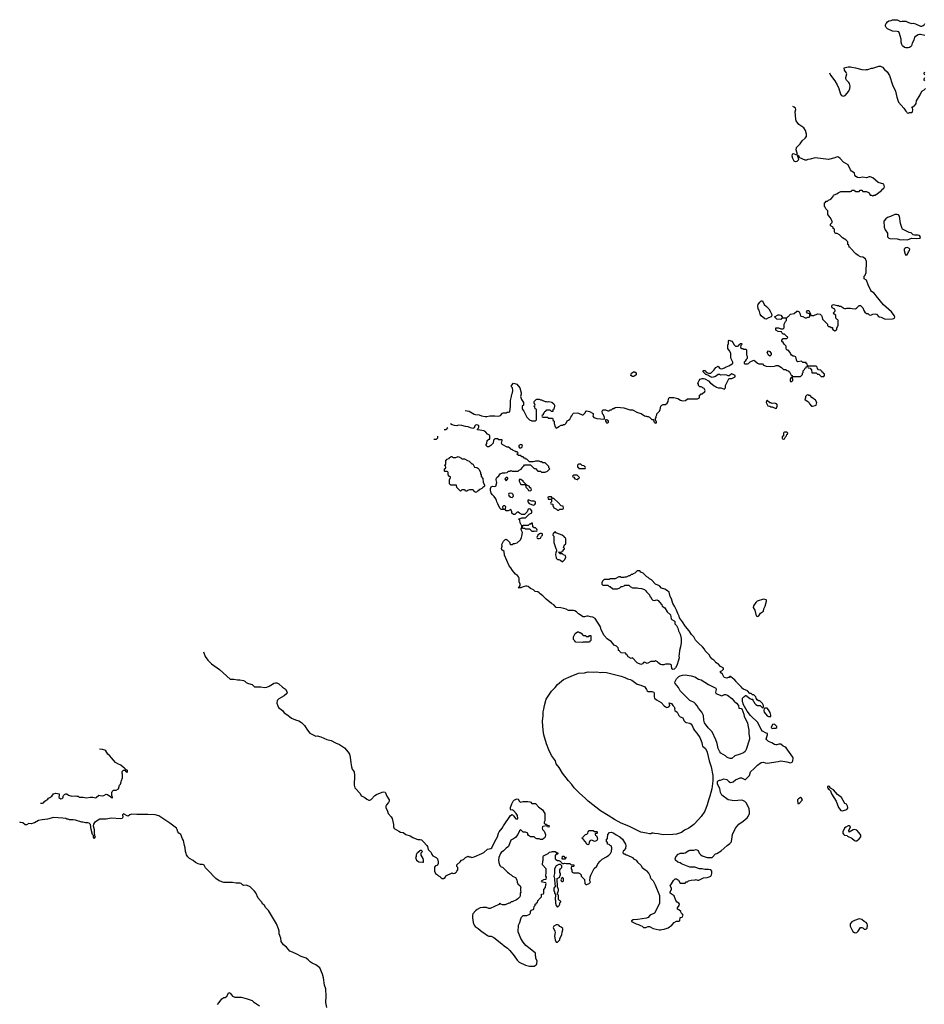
# Model space of a CAD drawing. Header units: inches. Extents: x 1889655 to 2052254, y 217972 to 431650.
# Tile 46 of 49: x 1959779 to 1974531, y 407538 to 423595. Entities that reach past the tile are written whole.
import ezdxf

# ---------------------------------------------------------------- set-up
doc = ezdxf.new("R2010")
doc.units = ezdxf.units.IN
doc.header["$MEASUREMENT"] = 0
for name, color, linetype in [('B9451', 7, 'Continuous'), ('B9460', 7, 'Continuous'), ('B9461', 7, 'Continuous'), ('B9470', 7, 'Continuous'), ('B9471', 7, 'Continuous'), ('B9472', 7, 'Continuous')]:
    doc.layers.add(name, color=color, linetype=linetype)

msp = doc.modelspace()

# ---------------------------------------------------------------- linework, layer by layer
at = {"layer": 'B9451', "color": 6, "elevation": 200}
msp.add_lwpolyline([(1960000, 410492), (1959970, 410483), (1959930, 410484), (1959890, 410464), (1959870, 410464), (1959830, 410498), (1959790, 410502), (1959779, 410506)], dxfattribs=at)
at = {"layer": 'B9460', "color": 6, "elevation": 200}
for points in [[(1964787, 407487), (1964769, 407570), (1964779, 407670), (1964769, 407790), (1964752, 407850), (1964733, 407970), (1964716, 408030), (1964672, 408132), (1964610, 408184), (1964550, 408209), (1964518, 408230), (1964485, 408265), (1964450, 408289), (1964370, 408317), (1964312, 408352), (1964226, 408386), (1964186, 408406), (1964129, 408470), (1964079, 408510), (1964043, 408563), (1964035, 408615), (1964010, 408686), (1964009, 408730), (1964001, 408770), (1963969, 408849), (1963835, 409070), (1963795, 409110), (1963769, 409149), (1963742, 409170), (1963724, 409210), (1963670, 409269), (1963630, 409355), (1963610, 409382), (1963535, 409455), (1963480, 409480), (1963430, 409478), (1963410, 409488), (1963389, 409509), (1963375, 409515), (1963310, 409514), (1963250, 409524), (1963110, 409525), (1963030, 409549), (1962975, 409590), (1962950, 409615), (1962877, 409697), (1962810, 409762), (1962785, 409805), (1962775, 409815), (1962759, 409819), (1962730, 409817), (1962688, 409830), (1962648, 409850), (1962610, 409882), (1962550, 409918), (1962522, 409942), (1962498, 409978), (1962492, 410000)], [(1966257, 410000), (1966244, 409976), (1966242, 409950), (1966232, 409930), (1966252, 409890), (1966270, 409872), (1966290, 409862), (1966350, 409854), (1966362, 409858), (1966366, 409890), (1966356, 409916), (1966326, 409970), (1966326, 410000)], [(1966495, 410000), (1966502, 409982), (1966518, 409958), (1966570, 409931), (1966591, 409911), (1966604, 409864), (1966604, 409836), (1966590, 409806), (1966554, 409790), (1966544, 409776), (1966542, 409710), (1966562, 409670), (1966591, 409651), (1966610, 409632), (1966630, 409622), (1966650, 409602), (1966670, 409592), (1966690, 409592), (1966715, 409605), (1966730, 409632), (1966830, 409682), (1966850, 409674), (1966882, 409678), (1966886, 409690), (1966902, 409698), (1966906, 409710), (1966926, 409730), (1966926, 409770), (1966908, 409788), (1966908, 409812), (1966960, 409860), (1966986, 409890), (1967018, 409902), (1967050, 409932), (1967090, 409952), (1967104, 409944), (1967130, 409942), (1967150, 409932), (1967190, 409941), (1967315, 410000)], [(1967622, 410000), (1967594, 409930), (1967588, 409890), (1967591, 409851), (1967610, 409802), (1967630, 409782), (1967650, 409772), (1967732, 409692), (1967757, 409677), (1967770, 409662), (1967794, 409650), (1967814, 409630), (1967864, 409604), (1967885, 409570), (1967891, 409530), (1967902, 409502), (1967942, 409470), (1967952, 409450), (1967945, 409430), (1967945, 409390), (1967951, 409369), (1967942, 409350), (1967942, 409310), (1967934, 409290), (1967904, 409256), (1967880, 409240), (1967812, 409208), (1967793, 409207), (1967770, 409188), (1967753, 409187), (1967697, 409163), (1967650, 409158), (1967626, 409170), (1967610, 409186), (1967592, 409168), (1967450, 409102), (1967430, 409102), (1967390, 409115), (1967330, 409115), (1967290, 409109), (1967237, 409083), (1967210, 409062), (1967170, 409015), (1967161, 408990), (1967161, 408950), (1967176, 408870), (1967191, 408830), (1967207, 408807), (1967257, 408777), (1967321, 408721), (1967350, 408706), (1967410, 408661), (1967431, 408651), (1967470, 408647), (1967510, 408627), (1967644, 408524), (1967681, 408490), (1967732, 408452), (1967770, 408415), (1967841, 408330), (1967890, 408256), (1967925, 408225), (1968030, 408175), (1968090, 408158), (1968170, 408162), (1968186, 408170), (1968210, 408194), (1968215, 408205), (1968216, 408244), (1968198, 408290), (1968198, 408310), (1968189, 408330), (1968188, 408370), (1968104, 408444), (1968035, 408495), (1967990, 408550), (1967950, 408610), (1967910, 408718), (1967912, 408828), (1967937, 408870), (1967949, 408930), (1967963, 408957), (1967990, 408985), (1968050, 408988), (1968099, 409010), (1968109, 409030), (1968107, 409053), (1968128, 409072), (1968166, 409090), (1968168, 409132), (1968186, 409150), (1968186, 409170), (1968202, 409178), (1968207, 409193), (1968222, 409198), (1968226, 409230), (1968242, 409238), (1968246, 409250), (1968286, 409290), (1968287, 409333), (1968322, 409338), (1968326, 409350), (1968326, 409410), (1968356, 409444), (1968358, 409490), (1968366, 409510), (1968358, 409518), (1968306, 409530), (1968288, 409550), (1968328, 409572), (1968362, 409578), (1968368, 409610), (1968358, 409630), (1968358, 409650), (1968366, 409670), (1968366, 409750), (1968306, 409810), (1968308, 409870), (1968315, 409890), (1968318, 409950), (1968322, 409958), (1968386, 409990), (1968398, 410000)], [(1968553, 410000), (1968554, 409990), (1968550, 409986), (1968530, 409986), (1968513, 409967), (1968512, 409910), (1968520, 409900), (1968550, 409882), (1968570, 409882), (1968593, 409873), (1968613, 409853), (1968618, 409838), (1968630, 409834), (1968650, 409834), (1968670, 409842), (1968690, 409834), (1968750, 409834), (1968773, 409813), (1968814, 409810), (1968814, 409790), (1968810, 409786), (1968778, 409782), (1968773, 409767), (1968772, 409750), (1968782, 409730), (1968782, 409710), (1968790, 409694), (1968810, 409682), (1968890, 409682), (1968913, 409673), (1968934, 409650), (1968934, 409630), (1968992, 409572), (1968994, 409510), (1969010, 409494), (1969030, 409494), (1969066, 409510), (1969086, 409530), (1969078, 409550), (1969082, 409610), (1969094, 409646), (1969149, 409751), (1969190, 409792), (1969208, 409830), (1969246, 409874), (1969277, 409903), (1969350, 409943), (1969389, 409970), (1969409, 409991), (1969413, 410000)], [(1969624, 410000), (1969630, 409994), (1969650, 409994), (1969670, 409974), (1969692, 409972), (1969770, 409932), (1969790, 409912), (1969830, 409891), (1969855, 409855), (1969910, 409805), (1969931, 409770), (1969951, 409751), (1969990, 409726), (1970000, 409715)], [(1970000, 408945), (1969860, 408920), (1969785, 408915), (1969758, 408902), (1969754, 408890), (1969834, 408850), (1969870, 408842), (1969905, 408825), (1969931, 408811), (1969950, 408792), (1969990, 408791), (1970000, 408795)], [(1963005, 407535), (1963034, 407566), (1963078, 407630), (1963109, 407651), (1963129, 407651), (1963158, 407670), (1963190, 407732), (1963210, 407722), (1963231, 407691), (1963250, 407672), (1963290, 407652), (1963390, 407655), (1963473, 407633), (1963570, 407598), (1963590, 407578), (1963690, 407515)]]:
    msp.add_lwpolyline(points, dxfattribs=at)
for points in [[(1968670, 409934), (1968690, 409934), (1968694, 409930), (1968678, 409922), (1968670, 409906), (1968627, 409907), (1968630, 409954), (1968650, 409952)], [(1968598, 409818), (1968570, 409818), (1968530, 409798), (1968498, 409750), (1968502, 409670), (1968492, 409630), (1968493, 409613), (1968502, 409590), (1968505, 409490), (1968514, 409470), (1968492, 409430), (1968492, 409390), (1968502, 409370), (1968502, 409350), (1968514, 409330), (1968512, 409250), (1968518, 409230), (1968518, 409190), (1968526, 409150), (1968550, 409122), (1968578, 409150), (1968587, 409173), (1968588, 409192), (1968606, 409210), (1968602, 409222), (1968587, 409227), (1968568, 409248), (1968566, 409310), (1968556, 409336), (1968546, 409350), (1968556, 409364), (1968567, 409393), (1968568, 409410), (1968547, 409453), (1968546, 409590), (1968586, 409610), (1968588, 409632), (1968598, 409642), (1968598, 409670), (1968588, 409690), (1968588, 409730), (1968598, 409750), (1968618, 409770), (1968618, 409798)], [(1968630, 409606), (1968618, 409602), (1968602, 409570), (1968610, 409554), (1968622, 409542), (1968630, 409542), (1968646, 409550), (1968646, 409590)], [(1968550, 408835), (1968530, 408835), (1968490, 408815), (1968481, 408790), (1968507, 408730), (1968511, 408711), (1968502, 408650), (1968510, 408592), (1968530, 408552), (1968550, 408554), (1968588, 408592), (1968590, 408614), (1968618, 408670), (1968623, 408717), (1968638, 408750), (1968634, 408774), (1968610, 408798), (1968590, 408808), (1968569, 408829)]]:
    msp.add_lwpolyline(points, close=True, dxfattribs=at)
at = {"layer": 'B9461', "color": 6, "elevation": 200}
for points in [[(1969770, 417778), (1969746, 417790), (1969748, 417812), (1969758, 417830), (1969790, 417854), (1969810, 417854), (1969830, 417834), (1969830, 417806), (1969810, 417788), (1969790, 417778)], [(1969350, 417069), (1969333, 417067), (1969331, 417050), (1969341, 417030), (1969350, 417021), (1969370, 417021), (1969379, 417030), (1969382, 417050), (1969370, 417062)], [(1967950, 416669), (1967921, 416650), (1967918, 416630), (1967930, 416612), (1967950, 416611), (1967970, 416625), (1967975, 416630), (1967977, 416650), (1967963, 416663)], [(1966850, 416454), (1966890, 416454), (1966932, 416472), (1966972, 416452), (1966990, 416434), (1967030, 416434), (1967084, 416404), (1967110, 416394), (1967150, 416354), (1967171, 416351), (1967198, 416298), (1967234, 416290), (1967250, 416282), (1967270, 416262), (1967291, 416210), (1967292, 416190), (1967302, 416170), (1967304, 416144), (1967330, 416114), (1967336, 416050), (1967358, 416010), (1967358, 415990), (1967350, 415978), (1967332, 415968), (1967314, 415950), (1967284, 415936), (1967250, 415906), (1967238, 415902), (1967230, 415888), (1967207, 415887), (1967202, 415902), (1967187, 415907), (1967182, 415922), (1967170, 415926), (1967113, 415927), (1967084, 415916), (1967070, 415906), (1967050, 415906), (1967042, 415922), (1967030, 415926), (1966990, 415926), (1966970, 415906), (1966907, 415967), (1966902, 416002), (1966890, 416006), (1966810, 416006), (1966790, 416026), (1966789, 416091), (1966806, 416130), (1966802, 416142), (1966790, 416146), (1966766, 416170), (1966766, 416210), (1966762, 416222), (1966750, 416226), (1966710, 416226), (1966706, 416230), (1966706, 416270), (1966722, 416278), (1966726, 416290), (1966722, 416322), (1966706, 416330), (1966722, 416338), (1966726, 416350), (1966726, 416410), (1966742, 416418), (1966746, 416430), (1966782, 416438), (1966787, 416453), (1966802, 416458), (1966810, 416474), (1966830, 416474), (1966838, 416458)], [(1968930, 416346), (1968890, 416346), (1968874, 416330), (1968878, 416298), (1968893, 416293), (1968898, 416278), (1968910, 416274), (1968990, 416274), (1969002, 416278), (1969006, 416290), (1969002, 416302), (1968987, 416307), (1968982, 416322), (1968950, 416326)], [(1967730, 416128), (1967710, 416128), (1967692, 416110), (1967710, 416074), (1967742, 416110), (1967742, 416122)], [(1967950, 416095), (1967925, 416095), (1967925, 416070), (1967950, 416014), (1968014, 416014), (1968034, 415994), (1968034, 415970), (1968073, 415933), (1968078, 415918), (1968110, 415914), (1968126, 415930), (1968118, 415950), (1968102, 415962), (1968086, 415990), (1968046, 416006), (1968046, 416010), (1968006, 416050), (1967995, 416055), (1967988, 416070)], [(1968870, 416166), (1968810, 416166), (1968794, 416150), (1968798, 416138), (1968813, 416133), (1968834, 416110), (1968870, 416094), (1968882, 416098), (1968887, 416113), (1968902, 416118), (1968906, 416130)], [(1967790, 415876), (1967754, 415870), (1967751, 415850), (1967763, 415823), (1967786, 415806), (1967810, 415805), (1967833, 415827), (1967829, 415850), (1967810, 415869)], [(1968070, 415766), (1968065, 415755), (1968066, 415730), (1968086, 415706), (1968150, 415679), (1968170, 415683), (1968182, 415690), (1968193, 415707), (1968188, 415730), (1968170, 415742), (1968130, 415742)], [(1968410, 415815), (1968394, 415810), (1968398, 415778), (1968410, 415774), (1968454, 415774), (1968454, 415730), (1968438, 415722), (1968434, 415710), (1968438, 415698), (1968473, 415693), (1968472, 415670), (1968490, 415634), (1968534, 415610), (1968550, 415594), (1968570, 415594), (1968590, 415614), (1968630, 415614), (1968642, 415618), (1968646, 415630), (1968642, 415662), (1968610, 415666), (1968560, 415720), (1968490, 415786), (1968466, 415786), (1968454, 415814)], [(1967690, 415666), (1967670, 415666), (1967654, 415650), (1967658, 415618), (1967690, 415614), (1967702, 415618), (1967706, 415650)], [(1968130, 415386), (1968110, 415366), (1968090, 415366), (1968070, 415346), (1967990, 415346), (1967978, 415342), (1967974, 415310), (1967984, 415304), (1968010, 415302), (1968030, 415294), (1968090, 415294), (1968130, 415254), (1968170, 415254), (1968190, 415262), (1968210, 415254), (1968218, 415270), (1968210, 415286), (1968190, 415306), (1968168, 415308), (1968147, 415327), (1968142, 415382)], [(1968510, 415246), (1968493, 415227), (1968478, 415222), (1968474, 415190), (1968492, 415172), (1968491, 415070), (1968522, 414970), (1968534, 414950), (1968534, 414930), (1968522, 414910), (1968518, 414870), (1968525, 414825), (1968530, 414814), (1968550, 414794), (1968570, 414794), (1968584, 414784), (1968600, 414780), (1968630, 414754), (1968660, 414780), (1968670, 414794), (1968686, 414830), (1968678, 414850), (1968675, 414855), (1968646, 414870), (1968630, 414886), (1968590, 414886), (1968582, 414902), (1968566, 414910), (1968570, 414914), (1968610, 414914), (1968622, 414918), (1968626, 414930), (1968642, 414938), (1968650, 414954), (1968662, 414958), (1968666, 414970), (1968648, 414990), (1968666, 415030), (1968686, 415050), (1968686, 415130), (1968682, 415142), (1968666, 415150), (1968662, 415162), (1968650, 415166), (1968626, 415190), (1968540, 415220), (1968527, 415227)], [(1968290, 415218), (1968270, 415218), (1968254, 415210), (1968230, 415186), (1968214, 415150), (1968218, 415138), (1968230, 415134), (1968250, 415134), (1968270, 415142), (1968290, 415174), (1968306, 415190), (1968306, 415210)], [(1968970, 413554), (1969010, 413554), (1969018, 413538), (1969030, 413534), (1969050, 413534), (1969062, 413538), (1969070, 413554), (1969090, 413554), (1969094, 413550), (1969093, 413473), (1969090, 413466), (1969078, 413462), (1969070, 413446), (1968970, 413446), (1968950, 413438), (1968850, 413442), (1968838, 413450), (1968830, 413466), (1968808, 413488), (1968808, 413530), (1968836, 413584), (1968873, 413613), (1968890, 413614), (1968904, 413604), (1968920, 413600), (1968933, 413593)], [(1969150, 410354), (1969190, 410354), (1969194, 410350), (1969194, 410330), (1969190, 410326), (1969170, 410326), (1969162, 410318), (1969162, 410310), (1969170, 410294), (1969185, 410285), (1969197, 410257), (1969202, 410230), (1969192, 410210), (1969170, 410199), (1969150, 410195), (1969110, 410214), (1969090, 410209), (1969078, 410202), (1969065, 410175), (1969062, 410150), (1969050, 410138), (1969030, 410148), (1969008, 410190), (1968966, 410230), (1968962, 410242), (1968946, 410250), (1968962, 410258), (1968966, 410270), (1969006, 410310), (1969030, 410314), (1969046, 410330), (1969047, 410353), (1969068, 410372), (1969130, 410372)]]:
    msp.add_lwpolyline(points, close=True, dxfattribs=at)
for points in [[(1967042, 417223), (1967043, 417223), (1967110, 417211), (1967190, 417161), (1967210, 417154), (1967270, 417151), (1967310, 417135), (1967370, 417123), (1967397, 417123), (1967446, 417134), (1967530, 417137), (1967590, 417131), (1967620, 417141), (1967650, 417178), (1967670, 417185), (1967710, 417185), (1967730, 417192), (1967750, 417192), (1967770, 417202), (1967781, 417290), (1967785, 417385), (1967801, 417450), (1967805, 417490), (1967815, 417510), (1967822, 417550), (1967818, 417590), (1967798, 417610), (1967798, 417630), (1967830, 417665), (1967870, 417659), (1967885, 417650), (1967935, 417590), (1967956, 417510), (1967956, 417490), (1967946, 417450), (1967963, 417403), (1967994, 417350), (1967994, 417310), (1967974, 417290), (1967974, 417250), (1967982, 417230), (1968002, 417210), (1968050, 417114), (1968094, 417070), (1968130, 417054), (1968190, 417054), (1968206, 417070), (1968206, 417230), (1968202, 417242), (1968186, 417250), (1968182, 417282), (1968166, 417290), (1968182, 417298), (1968186, 417310), (1968168, 417348), (1968168, 417370), (1968200, 417400), (1968210, 417405), (1968250, 417405), (1968270, 417398), (1968290, 417398), (1968310, 417385), (1968350, 417371), (1968370, 417371), (1968390, 417365), (1968410, 417371), (1968455, 417355), (1968491, 417331), (1968501, 417310), (1968503, 417290), (1968490, 417246), (1968474, 417230), (1968473, 417207), (1968450, 417206), (1968430, 417226), (1968370, 417226), (1968358, 417222), (1968353, 417207), (1968338, 417202), (1968333, 417187), (1968314, 417170), (1968314, 417150), (1968298, 417142), (1968294, 417130), (1968298, 417118), (1968310, 417114), (1968390, 417114), (1968398, 417098), (1968410, 417094), (1968470, 417094), (1968478, 417058), (1968494, 417050), (1968494, 417010), (1968510, 416954), (1968530, 416934), (1968550, 416942), (1968570, 416962), (1968610, 416982), (1968630, 416982), (1968648, 416992), (1968670, 416994), (1968690, 417014), (1968709, 417051), (1968730, 417062), (1968750, 417082), (1968765, 417115), (1968784, 417136), (1968798, 417170), (1968810, 417178), (1968870, 417183), (1968890, 417179), (1968950, 417151), (1968970, 417151), (1968999, 417181), (1969010, 417212), (1969030, 417218), (1969070, 417205), (1969131, 417171), (1969132, 417150), (1969125, 417130), (1969142, 417110), (1969190, 417091), (1969310, 417082), (1969316, 417084), (1969318, 417090), (1969315, 417110), (1969302, 417150), (1969284, 417170), (1969278, 417210), (1969287, 417233), (1969330, 417232), (1969370, 417214), (1969390, 417214), (1969410, 417234), (1969430, 417234), (1969450, 417254), (1969470, 417254), (1969488, 417272), (1969522, 417278), (1969630, 417265), (1969730, 417232), (1969774, 417230), (1969854, 417190), (1969911, 417171), (1969970, 417132), (1969991, 417131), (1970000, 417127)], [(1970000, 413103), (1969970, 413118), (1969954, 413110), (1969934, 413090), (1969910, 413082), (1969850, 413108), (1969770, 413186), (1969750, 413178), (1969703, 413203), (1969682, 413242), (1969666, 413250), (1969662, 413262), (1969586, 413270), (1969566, 413290), (1969562, 413302), (1969546, 413310), (1969546, 413330), (1969538, 413350), (1969510, 413378), (1969476, 413396), (1969428, 413450), (1969360, 413500), (1969309, 413550), (1969263, 413643), (1969253, 413693), (1969166, 413830), (1969126, 413850), (1969090, 413855), (1969050, 413868), (1969030, 413868), (1968990, 413855), (1968970, 413858), (1968890, 413908), (1968859, 413939), (1968830, 413954), (1968810, 413959), (1968730, 413959), (1968690, 413982), (1968650, 413995), (1968605, 414005), (1968530, 414009), (1968489, 414050), (1968450, 414076), (1968365, 414145), (1968310, 414202), (1968268, 414230), (1968248, 414250), (1968230, 414262), (1968186, 414270), (1968158, 414298), (1968110, 414319), (1968070, 414349), (1968050, 414355), (1968030, 414355), (1967990, 414348), (1967950, 414328), (1967906, 414330), (1967922, 414338), (1967938, 414370), (1967938, 414390), (1967922, 414430), (1967922, 414490), (1967915, 414510), (1967895, 414530), (1967864, 414550), (1967815, 414610), (1967790, 414658), (1967762, 414690), (1967684, 414864), (1967682, 414922), (1967642, 414950), (1967638, 414970), (1967648, 415010), (1967643, 415037), (1967669, 415090), (1967690, 415112), (1967710, 415122), (1967730, 415112), (1967774, 415070), (1967774, 415050), (1967790, 415034), (1967810, 415034), (1967830, 415054), (1967854, 415054), (1967890, 415065), (1967945, 415115), (1967964, 415150), (1967965, 415175), (1967978, 415230), (1967963, 415263), (1967958, 415290), (1967968, 415310), (1967967, 415347), (1967956, 415356), (1967938, 415390), (1967936, 415436), (1967930, 415446), (1967910, 415448), (1967908, 415452), (1967930, 415454), (1967970, 415472), (1968030, 415474), (1968087, 415533), (1968130, 415554), (1968133, 415567), (1968130, 415586), (1968110, 415614), (1968090, 415619), (1968072, 415610), (1968053, 415567), (1968012, 415528), (1967968, 415528), (1967930, 415546), (1967910, 415566), (1967890, 415566), (1967852, 415528), (1967830, 415528), (1967806, 415550), (1967806, 415570), (1967790, 415606), (1967747, 415587), (1967710, 415586), (1967702, 415602), (1967690, 415606), (1967630, 415609), (1967609, 415630), (1967579, 415699), (1967558, 415730), (1967556, 415756), (1967543, 415783), (1967519, 415819), (1967487, 415847), (1967470, 415875), (1967457, 415923), (1967457, 415950), (1967470, 415976), (1967490, 415986), (1967530, 415982), (1967548, 415992), (1967548, 416008), (1967562, 416050), (1967549, 416090), (1967549, 416110), (1967559, 416130), (1967590, 416158), (1967615, 416190), (1967650, 416207), (1967690, 416206), (1967727, 416213), (1967750, 416234), (1967770, 416234), (1967790, 416242), (1967810, 416232), (1967910, 416234), (1967926, 416250), (1967955, 416265), (1967975, 416285), (1967986, 416310), (1968002, 416318), (1968010, 416334), (1968110, 416334), (1968170, 416274), (1968190, 416274), (1968230, 416234), (1968270, 416234), (1968290, 416214), (1968350, 416214), (1968386, 416230), (1968426, 416270), (1968408, 416288), (1968406, 416310), (1968350, 416366), (1968310, 416366), (1968290, 416386), (1968270, 416386), (1968250, 416398), (1968190, 416398), (1968172, 416388), (1968150, 416386), (1968090, 416386), (1968050, 416426), (1968030, 416426), (1968022, 416442), (1968007, 416447), (1967990, 416466), (1967970, 416466), (1967950, 416486), (1967910, 416486), (1967902, 416502), (1967886, 416510), (1967902, 416518), (1967906, 416530), (1967890, 416546), (1967870, 416546), (1967856, 416556), (1967827, 416567), (1967810, 416586), (1967787, 416587), (1967782, 416602), (1967770, 416606), (1967750, 416626), (1967730, 416626), (1967649, 416669), (1967638, 416690), (1967648, 416730), (1967646, 416746), (1967590, 416746), (1967570, 416758), (1967530, 416758), (1967514, 416750), (1967504, 416736), (1967502, 416690), (1967497, 416683), (1967462, 416650), (1967430, 416628), (1967407, 416627), (1967386, 416650), (1967387, 416667), (1967395, 416685), (1967405, 416735), (1967428, 416752), (1967446, 416754), (1967447, 416807), (1967442, 416822), (1967410, 416838), (1967382, 416870), (1967350, 416889), (1967318, 416898), (1967250, 416904), (1967238, 416910), (1967254, 416926), (1967266, 416950), (1967266, 416970), (1967250, 416984), (1967230, 416987), (1967210, 416981), (1967199, 416970), (1967190, 416938), (1967170, 416929), (1967130, 416939), (1967090, 416955), (1967050, 416959), (1966990, 416979), (1966930, 416982), (1966906, 416974), (1966870, 416976), (1966829, 416989), (1966806, 417003)], [(1966745, 416945), (1966754, 416930), (1966730, 416908), (1966701, 416905)], [(1966593, 416803), (1966592, 416770), (1966570, 416749), (1966533, 416748)], [(1970000, 414516), (1969946, 414570), (1969907, 414587), (1969890, 414606), (1969850, 414606), (1969813, 414567), (1969784, 414556), (1969770, 414546), (1969750, 414546), (1969730, 414526), (1969710, 414526), (1969670, 414506), (1969650, 414506), (1969630, 414498), (1969590, 414498), (1969570, 414508), (1969550, 414508), (1969490, 414478), (1969402, 414478), (1969390, 414466), (1969310, 414466), (1969284, 414436), (1969274, 414410), (1969274, 414390), (1969290, 414374), (1969370, 414374), (1969390, 414354), (1969410, 414354), (1969450, 414314), (1969527, 414313), (1969566, 414330), (1969588, 414352), (1969607, 414353), (1969636, 414364), (1969650, 414374), (1969710, 414374), (1969734, 414350), (1969770, 414332), (1969850, 414332), (1969870, 414322), (1969917, 414317), (1969970, 414302), (1969990, 414282), (1970000, 414267)], [(1962778, 413284), (1962805, 413210), (1962845, 413150), (1962908, 413088), (1963039, 412999), (1963210, 412841), (1963230, 412838), (1963270, 412841), (1963330, 412831), (1963370, 412831), (1963430, 412816), (1963450, 412806), (1963470, 412786), (1963494, 412774), (1963550, 412761), (1963571, 412751), (1963610, 412718), (1963630, 412715), (1963710, 412715), (1963770, 412705), (1963810, 412708), (1963850, 412724), (1963899, 412761), (1963926, 412774), (1963950, 412780), (1963970, 412779), (1964004, 412764), (1964066, 412710), (1964116, 412676), (1964140, 412630), (1964135, 412605), (1964094, 412566), (1964003, 412517), (1963979, 412490), (1963974, 412450), (1963988, 412408), (1964001, 412381), (1964065, 412330), (1964091, 412291), (1964150, 412255), (1964210, 412207), (1964275, 412175), (1964330, 412163), (1964376, 412136), (1964426, 412086), (1964470, 412010), (1964510, 411961), (1964610, 411911), (1964630, 411914), (1964690, 411902), (1964790, 411858), (1964859, 411839), (1964930, 411801), (1964996, 411776), (1965078, 411718), (1965138, 411650), (1965155, 411615), (1965168, 411570), (1965178, 411478), (1965191, 411411), (1965202, 411370), (1965231, 411330), (1965239, 411270), (1965231, 411110), (1965245, 411070), (1965259, 411050), (1965324, 410984), (1965350, 410943), (1965366, 410930), (1965410, 410908), (1965442, 410882), (1965470, 410869), (1965490, 410869), (1965510, 410877), (1965570, 410942), (1965599, 410961), (1965690, 411000), (1965710, 411005), (1965737, 410997), (1965746, 410986), (1965768, 410930), (1965802, 410870), (1965803, 410850), (1965795, 410830), (1965760, 410790), (1965750, 410770), (1965752, 410750), (1965778, 410690), (1965790, 410648), (1965837, 410597), (1965852, 410570), (1965873, 410470), (1965876, 410430), (1965886, 410406), (1965960, 410360), (1965990, 410346), (1966030, 410338), (1966074, 410310), (1966145, 410285), (1966190, 410258), (1966254, 410230), (1966270, 410225), (1966310, 410226), (1966330, 410221), (1966366, 410190), (1966421, 410130), (1966431, 410110), (1966442, 410062), (1966490, 410012), (1966495, 410000)], [(1970000, 410327), (1969910, 410345), (1969710, 410442), (1969590, 410492), (1969481, 410550), (1969377, 410617), (1969250, 410692), (1969175, 410755), (1969123, 410790), (1969050, 410852), (1969002, 410902), (1968910, 410982), (1968823, 411070), (1968785, 411125), (1968730, 411181), (1968630, 411309), (1968579, 411399), (1968530, 411457), (1968515, 411510), (1968450, 411593), (1968406, 411690), (1968370, 411784), (1968325, 411930), (1968313, 412010), (1968304, 412150), (1968309, 412211), (1968317, 412237), (1968315, 412310), (1968327, 412350), (1968336, 412410), (1968367, 412513), (1968450, 412645), (1968513, 412707), (1968550, 412753), (1968646, 412834), (1968770, 412890), (1968890, 412936), (1968990, 412944), (1969050, 412959), (1969130, 412957), (1969190, 412962), (1969248, 412948), (1969290, 412954), (1969350, 412950), (1969590, 412888), (1969650, 412868), (1969690, 412848), (1969737, 412837), (1969764, 412824), (1969850, 412758), (1969910, 412743), (1969973, 412713), (1969991, 412690), (1970000, 412672)], [(1960119, 410818), (1960150, 410816), (1960170, 410826), (1960189, 410851), (1960238, 410882), (1960250, 410898), (1960272, 410908), (1960302, 410930), (1960329, 410970), (1960370, 410979), (1960422, 410970), (1960424, 410950), (1960419, 410910), (1960450, 410891), (1960470, 410894), (1960489, 410910), (1960489, 410931), (1960495, 410945), (1960510, 410962), (1960530, 410972), (1960550, 410972), (1960574, 410950), (1960630, 410931), (1960690, 410938), (1960710, 410931), (1960730, 410931), (1960750, 410918), (1960815, 410915), (1960870, 410903), (1960930, 410918), (1960970, 410918), (1961015, 410905), (1961026, 410910), (1961069, 410951), (1961090, 410942), (1961130, 410938), (1961150, 410942), (1961190, 410965), (1961210, 410961), (1961263, 410923), (1961270, 410912), (1961290, 410905), (1961293, 410910), (1961284, 410944), (1961282, 410990), (1961289, 411011), (1961310, 411032), (1961350, 411032), (1961388, 411052), (1961409, 411110), (1961422, 411130), (1961435, 411165), (1961438, 411190), (1961458, 411230), (1961458, 411290), (1961449, 411309), (1961450, 411334), (1961470, 411354), (1961494, 411354), (1961514, 411330), (1961530, 411325), (1961538, 411330), (1961535, 411350), (1961530, 411358), (1961506, 411366), (1961506, 411370), (1961486, 411390), (1961470, 411398), (1961430, 411439), (1961377, 411457), (1961344, 411484), (1961275, 411555), (1961250, 411589), (1961219, 411619), (1961184, 411670), (1961170, 411681), (1961130, 411694), (1961080, 411700), (1961080, 411701)], [(1967315, 410000), (1967350, 410016), (1967410, 410068), (1967462, 410078), (1967481, 410090), (1967526, 410194), (1967571, 410269), (1967587, 410330), (1967596, 410350), (1967646, 410410), (1967667, 410450), (1967784, 410616), (1967810, 410631), (1967833, 410613), (1967870, 410561), (1967890, 410556), (1967904, 410570), (1967895, 410615), (1967874, 410650), (1967830, 410698), (1967810, 410708), (1967790, 410706), (1967783, 410723), (1967782, 410750), (1967802, 410810), (1967829, 410850), (1967850, 410871), (1967891, 410891), (1967910, 410882), (1967927, 410847), (1967950, 410836), (1967990, 410847), (1968065, 410845), (1968100, 410840), (1968113, 410833), (1968130, 410814), (1968190, 410812), (1968240, 410760), (1968302, 410710), (1968342, 410650), (1968342, 410530), (1968332, 410510), (1968333, 410493), (1968350, 410474), (1968370, 410474), (1968378, 410458), (1968410, 410454), (1968412, 410450), (1968410, 410426), (1968386, 410430), (1968382, 410442), (1968370, 410446), (1968310, 410438), (1968302, 410430), (1968298, 410410), (1968305, 410390), (1968330, 410362), (1968352, 410310), (1968350, 410266), (1968333, 410247), (1968318, 410242), (1968310, 410226), (1968270, 410228), (1968250, 410238), (1968210, 410238), (1968189, 410249), (1968170, 410268), (1968110, 410268), (1968090, 410278), (1968078, 410290), (1968068, 410310), (1968066, 410330), (1968030, 410348), (1967988, 410348), (1967950, 410386), (1967930, 410366), (1967902, 410310), (1967862, 410258), (1967830, 410235), (1967797, 410223), (1967786, 410214), (1967750, 410109), (1967710, 410082), (1967670, 410042), (1967628, 410012), (1967622, 410000)], [(1962492, 410000), (1962484, 410030), (1962479, 410090), (1962464, 410130), (1962449, 410210), (1962434, 410234), (1962406, 410306), (1962374, 410330), (1962357, 410350), (1962349, 410390), (1962337, 410410), (1962230, 410492), (1962050, 410612), (1961989, 410629), (1961870, 410636), (1961690, 410633), (1961610, 410641), (1961574, 410630), (1961550, 410608), (1961531, 410609), (1961470, 410642), (1961458, 410630), (1961459, 410590), (1961451, 410570), (1961430, 410562), (1961270, 410573), (1961190, 410555), (1961085, 410555), (1961057, 410543), (1960997, 410503), (1960983, 410477), (1960978, 410450), (1960993, 410390), (1960992, 410330), (1961001, 410290), (1961010, 410270), (1960990, 410244), (1960982, 410270), (1960981, 410290), (1960969, 410309), (1960944, 410390), (1960934, 410470), (1960914, 410490), (1960890, 410499), (1960850, 410495), (1960810, 410509), (1960790, 410509), (1960690, 410542), (1960650, 410548), (1960590, 410548), (1960570, 410558), (1960550, 410558), (1960530, 410568), (1960484, 410576), (1960330, 410582), (1960230, 410559), (1960148, 410548), (1960085, 410535), (1960021, 410499), (1960000, 410492)], [(1969413, 410000), (1969428, 410030), (1969428, 410050), (1969438, 410070), (1969438, 410090), (1969422, 410122), (1969410, 410126), (1969390, 410146), (1969367, 410147), (1969362, 410182), (1969346, 410190), (1969346, 410230), (1969362, 410238), (1969366, 410250), (1969368, 410310), (1969400, 410340), (1969430, 410345), (1969470, 410331), (1969504, 410304), (1969565, 410270), (1969611, 410230), (1969658, 410150), (1969665, 410130), (1969660, 410080), (1969633, 410047), (1969618, 410042), (1969614, 410010), (1969624, 410000)], [(1966326, 410000), (1966326, 410010), (1966346, 410030), (1966330, 410046), (1966310, 410046), (1966298, 410042), (1966293, 410027), (1966278, 410022), (1966273, 410007), (1966258, 410002), (1966257, 410000)], [(1968398, 410000), (1968420, 410020), (1968450, 410022), (1968470, 410032), (1968510, 410032), (1968533, 410013), (1968552, 410012), (1968553, 410000)]]:
    msp.add_lwpolyline(points, dxfattribs=at)
at = {"layer": 'B9470', "color": 6, "elevation": 200}
for points in [[(1970000, 408795), (1970030, 408805), (1970050, 408805), (1970110, 408776), (1970208, 408752), (1970230, 408751), (1970250, 408758), (1970290, 408762), (1970353, 408787), (1970413, 408827), (1970450, 408871), (1970490, 408892), (1970527, 408893), (1970542, 408898), (1970547, 408953), (1970582, 408958), (1970598, 408990), (1970590, 409006), (1970566, 409030), (1970558, 409050), (1970530, 409078), (1970506, 409090), (1970506, 409110), (1970535, 409150), (1970538, 409170), (1970530, 409186), (1970503, 409203), (1970478, 409230), (1970450, 409306), (1970389, 409350), (1970388, 409370), (1970409, 409410), (1970408, 409430), (1970388, 409470), (1970395, 409485), (1970410, 409502), (1970443, 409557), (1970470, 409582), (1970490, 409582), (1970524, 409564), (1970550, 409514), (1970630, 409514), (1970647, 409533), (1970670, 409534), (1970686, 409550), (1970730, 409565), (1970794, 409566), (1970810, 409571), (1970830, 409565), (1970855, 409565), (1970930, 409598), (1970990, 409606), (1971024, 409616), (1971048, 409630), (1971058, 409650), (1971067, 409673), (1971068, 409710), (1971049, 409729), (1971010, 409739), (1970950, 409739), (1970910, 409749), (1970866, 409750), (1970790, 409773), (1970710, 409777), (1970570, 409829), (1970550, 409844), (1970510, 409855), (1970475, 409890), (1970468, 409910), (1970478, 409942), (1970516, 409984), (1970546, 410000)], [(1970864, 410000), (1970880, 409980), (1970910, 409958), (1970990, 409931), (1971070, 409934), (1971128, 409990), (1971146, 410000)], [(1970000, 409715), (1970039, 409670), (1970059, 409630), (1970061, 409610), (1970071, 409591), (1970107, 409550), (1970144, 409484), (1970211, 409311), (1970211, 409189), (1970176, 409104), (1970133, 409027), (1970070, 408999), (1970050, 408983), (1970030, 408956), (1970013, 408947), (1970000, 408945)]]:
    msp.add_lwpolyline(points, dxfattribs=at)
msp.add_lwpolyline([(1973470, 408932), (1973390, 408906), (1973350, 408881), (1973324, 408850), (1973324, 408810), (1973366, 408726), (1973390, 408708), (1973410, 408704), (1973430, 408707), (1973451, 408730), (1973490, 408791), (1973510, 408791), (1973530, 408785), (1973550, 408765), (1973570, 408761), (1973590, 408768), (1973598, 408782), (1973602, 408830), (1973600, 408850), (1973583, 408870), (1973548, 408888), (1973510, 408923)], close=True, dxfattribs=at)
at = {"layer": 'B9471', "color": 6, "elevation": 200}
for points in [[(1970000, 417127), (1970010, 417122), (1970030, 417122), (1970052, 417112), (1970090, 417074), (1970113, 417073), (1970118, 417038), (1970133, 417033), (1970138, 417018), (1970150, 417014), (1970162, 417018), (1970166, 417030), (1970146, 417070), (1970146, 417090), (1970158, 417110), (1970158, 417130), (1970167, 417153), (1970168, 417170), (1970210, 417212), (1970222, 417238), (1970234, 417290), (1970249, 417311), (1970270, 417319), (1970310, 417321), (1970337, 417343), (1970355, 417370), (1970358, 417410), (1970370, 417432), (1970448, 417432), (1970510, 417418), (1970554, 417390), (1970590, 417382), (1970636, 417384), (1970670, 417414), (1970830, 417414), (1970866, 417430), (1970867, 417473), (1970882, 417478), (1970890, 417494), (1970910, 417494), (1970950, 417534), (1970958, 417550), (1970942, 417582), (1970890, 417606), (1970870, 417606), (1970846, 417630), (1970846, 417650), (1970838, 417670), (1970858, 417710), (1970878, 417730), (1970910, 417745), (1970930, 417745), (1970950, 417738), (1971010, 417705), (1971045, 417665), (1971071, 417651), (1971090, 417631), (1971110, 417625), (1971143, 417603), (1971170, 417591), (1971211, 417591), (1971270, 417572), (1971280, 417580), (1971288, 417590), (1971288, 417632), (1971342, 417738), (1971356, 417744), (1971394, 417746), (1971436, 417764), (1971446, 417770), (1971446, 417790), (1971390, 417818), (1971374, 417810), (1971350, 417786), (1971330, 417786), (1971310, 417798), (1971270, 417802), (1971210, 417798), (1971190, 417808), (1971170, 417808), (1971125, 417775), (1971070, 417761), (1971035, 417775), (1970999, 417799), (1970966, 417810), (1970926, 417850), (1970927, 417867), (1970930, 417874), (1970950, 417872), (1970981, 417841), (1971010, 417831), (1971050, 417831), (1971100, 417880), (1971130, 417922), (1971170, 417942), (1971190, 417914), (1971204, 417904), (1971230, 417902), (1971270, 417918), (1971290, 417931), (1971346, 417950), (1971400, 417980), (1971408, 417990), (1971408, 418010), (1971383, 418063), (1971378, 418090), (1971376, 418156), (1971356, 418196), (1971328, 418232), (1971328, 418288), (1971336, 418316), (1971338, 418350), (1971349, 418371), (1971390, 418352), (1971411, 418331), (1971432, 418292), (1971453, 418273), (1971487, 418273), (1971502, 418278), (1971506, 418290), (1971522, 418298), (1971530, 418314), (1971550, 418314), (1971554, 418310), (1971552, 418290), (1971538, 418282), (1971534, 418250), (1971553, 418233), (1971572, 418232), (1971590, 418222), (1971620, 418220), (1971634, 418210), (1971634, 418130), (1971642, 418110), (1971642, 418070), (1971625, 418055), (1971610, 418026), (1971594, 418010), (1971594, 417990), (1971602, 417982), (1971650, 417982), (1971666, 417990), (1971690, 418014), (1971750, 418042), (1971770, 418034), (1971810, 417992), (1971835, 417985), (1971890, 417982), (1971910, 417962), (1971950, 417942), (1972030, 417938), (1972090, 417942), (1972113, 417953), (1972147, 417953), (1972204, 417924), (1972233, 417893), (1972270, 417892), (1972293, 417873), (1972314, 417870), (1972318, 417858), (1972334, 417850), (1972358, 417798), (1972374, 417790), (1972378, 417778), (1972390, 417774), (1972510, 417774), (1972546, 417810), (1972546, 417830), (1972556, 417844), (1972558, 417870), (1972578, 417890), (1972590, 417914), (1972602, 417918), (1972607, 417933), (1972622, 417938), (1972626, 417950), (1972622, 417982), (1972607, 417987), (1972602, 418002), (1972590, 418006), (1972550, 418006), (1972530, 418026), (1972470, 418018), (1972450, 418028), (1972435, 418095), (1972410, 418108), (1972390, 418108), (1972363, 418123), (1972348, 418150), (1972346, 418170), (1972310, 418206), (1972287, 418207), (1972278, 418230), (1972278, 418270), (1972243, 418303), (1972228, 418328), (1972210, 418346), (1972208, 418370), (1972230, 418394), (1972290, 418394), (1972306, 418410), (1972302, 418422), (1972287, 418427), (1972250, 418466), (1972227, 418467), (1972207, 418487), (1972202, 418502), (1972150, 418508), (1972108, 418530), (1972110, 418572), (1972151, 418571), (1972190, 418552), (1972230, 418554), (1972246, 418570), (1972248, 418630), (1972268, 418672), (1972286, 418690), (1972286, 418710), (1972282, 418722), (1972270, 418726), (1972210, 418726), (1972190, 418708), (1972126, 418710), (1972086, 418750), (1972150, 418782), (1972170, 418782), (1972190, 418774), (1972214, 418750), (1972218, 418738), (1972230, 418734), (1972290, 418734), (1972310, 418754), (1972322, 418758), (1972326, 418770), (1972347, 418793), (1972410, 418802), (1972450, 418842), (1972470, 418842), (1972492, 418830), (1972502, 418810), (1972504, 418784), (1972518, 418758), (1972550, 418754), (1972590, 418732), (1972610, 418732), (1972630, 418742), (1972650, 418742), (1972666, 418750), (1972666, 418790), (1972658, 418798), (1972626, 418810), (1972608, 418830), (1972628, 418852), (1972650, 418852), (1972672, 418810), (1972678, 418778), (1972693, 418773), (1972730, 418772), (1972790, 418798), (1972834, 418790), (1972853, 418773), (1972860, 418760), (1972872, 418710), (1972954, 418630), (1972954, 418610), (1972970, 418594), (1972993, 418593), (1973010, 418574), (1973033, 418573), (1973034, 418550), (1973054, 418530), (1973070, 418522), (1973078, 418522), (1973087, 418533), (1973102, 418538), (1973106, 418570), (1973126, 418610), (1973126, 418690), (1973122, 418702), (1973110, 418706), (1973086, 418730), (1973086, 418770), (1973046, 418810), (1973070, 418834), (1973075, 418850), (1973074, 418874), (1973030, 418898), (1973022, 418910), (1973022, 418930), (1973030, 418942), (1973050, 418951), (1973090, 418942), (1973110, 418932), (1973132, 418932), (1973150, 418922), (1973170, 418922), (1973204, 418904), (1973214, 418890), (1973230, 418885), (1973250, 418885), (1973270, 418892), (1973330, 418892), (1973356, 418884), (1973410, 418882), (1973426, 418890), (1973467, 418933), (1973490, 418934), (1973530, 418894), (1973545, 418850), (1973563, 418823), (1973590, 418802), (1973610, 418802), (1973630, 418782), (1973650, 418778), (1973670, 418781), (1973690, 418791), (1973730, 418798), (1973750, 418791), (1973791, 418751), (1973830, 418742), (1973890, 418712), (1974010, 418718), (1974036, 418724), (1974046, 418730), (1974048, 418750), (1974042, 418770), (1973997, 418830), (1973863, 418943), (1973745, 419090), (1973715, 419135), (1973670, 419162), (1973657, 419177), (1973614, 419270), (1973590, 419346), (1973548, 419370), (1973548, 419410), (1973568, 419430), (1973582, 419470), (1973589, 419650), (1973574, 419694), (1973530, 419722), (1973489, 419729), (1973450, 419748), (1973416, 419776), (1973327, 419867), (1973322, 419882), (1973307, 419887), (1973302, 419922), (1973286, 419930), (1973286, 419970), (1973256, 420000)], [(1971146, 410000), (1971219, 410041), (1971315, 410130), (1971360, 410160), (1971379, 410181), (1971387, 410193), (1971402, 410310), (1971452, 410410), (1971504, 410476), (1971577, 410523), (1971640, 410580), (1971658, 410602), (1971679, 410650), (1971683, 410670), (1971673, 410730), (1971626, 410826), (1971606, 410846), (1971570, 410864), (1971549, 410869), (1971430, 410857), (1971330, 410870), (1971230, 410949), (1971205, 410990), (1971196, 411056), (1971159, 411130), (1971156, 411150), (1971161, 411170), (1971170, 411181), (1971190, 411192), (1971207, 411193), (1971264, 411216), (1971310, 411205), (1971343, 411170), (1971370, 411158), (1971398, 411162), (1971412, 411168), (1971450, 411201), (1971530, 411231), (1971551, 411231), (1971604, 411204), (1971616, 411204), (1971678, 411270), (1971695, 411330), (1971757, 411383), (1971810, 411438), (1971870, 411482), (1971910, 411485), (1971934, 411474), (1971970, 411468), (1972150, 411496), (1972190, 411507), (1972290, 411491), (1972350, 411475), (1972375, 411485), (1972389, 411510), (1972394, 411550), (1972389, 411570), (1972279, 411719), (1972257, 411737), (1972229, 411749), (1972190, 411778), (1972180, 411780), (1972160, 411780), (1972128, 411768), (1972110, 411768), (1972090, 411775), (1972043, 411803), (1971990, 411824), (1971962, 411850), (1971954, 411870), (1971955, 411885), (1971975, 411930), (1971975, 411955), (1971950, 411962), (1971890, 411994), (1971870, 412022), (1971814, 412134), (1971699, 412250), (1971640, 412320), (1971578, 412430), (1971578, 412450), (1971567, 412473), (1971566, 412530), (1971590, 412554), (1971602, 412558), (1971607, 412573), (1971630, 412574), (1971638, 412558), (1971653, 412553), (1971684, 412524), (1971710, 412514), (1971730, 412514), (1971734, 412510), (1971734, 412490), (1971750, 412474), (1971762, 412450), (1971786, 412426), (1971810, 412412), (1971853, 412413), (1971890, 412374), (1971902, 412378), (1971906, 412390), (1971906, 412410), (1971890, 412446), (1971850, 412486), (1971828, 412488), (1971803, 412503), (1971788, 412528), (1971786, 412550), (1971750, 412586), (1971730, 412586), (1971710, 412606), (1971687, 412607), (1971646, 412650), (1971580, 412680), (1971556, 412696), (1971548, 412710), (1971470, 412789), (1971463, 412803), (1971430, 412838), (1971406, 412850), (1971370, 412886), (1971358, 412882), (1971350, 412866), (1971330, 412866), (1971310, 412858), (1971268, 412870), (1971240, 412920), (1971206, 412950), (1971206, 412970), (1971230, 412974), (1971256, 413004), (1971258, 413010), (1971250, 413026), (1971210, 413046), (1971170, 413088), (1971155, 413095), (1971150, 413106), (1971130, 413106), (1971118, 413130), (1971098, 413150), (1971068, 413170), (1971034, 413214), (1971028, 413230), (1970960, 413300), (1970944, 413330), (1970913, 413370), (1970847, 413427), (1970800, 413479), (1970773, 413530), (1970736, 413570), (1970699, 413630), (1970637, 413697), (1970590, 413775), (1970540, 413840), (1970534, 413870), (1970509, 413909), (1970490, 413968), (1970459, 414030), (1970432, 414072), (1970410, 414148), (1970389, 414190), (1970370, 414258), (1970343, 414283), (1970298, 414310), (1970247, 414327), (1970210, 414364), (1970149, 414389), (1970080, 414460), (1970050, 414478), (1970030, 414498), (1970006, 414510), (1970000, 414516)], [(1970000, 414267), (1970010, 414252), (1970024, 414244), (1970050, 414214), (1970054, 414190), (1970064, 414184), (1970086, 414146), (1970106, 414126), (1970130, 414122), (1970149, 414131), (1970170, 414132), (1970190, 414122), (1970210, 414094), (1970250, 414054), (1970254, 414030), (1970302, 414002), (1970340, 413940), (1970391, 413891), (1970404, 413824), (1970412, 413812), (1970454, 413790), (1970460, 413780), (1970464, 413744), (1970490, 413714), (1970511, 413671), (1970522, 413630), (1970550, 413574), (1970564, 413504), (1970564, 413436), (1970556, 413370), (1970541, 413310), (1970536, 413250), (1970526, 413214), (1970531, 413190), (1970525, 413150), (1970496, 413064), (1970473, 413027), (1970450, 413004), (1970430, 412999), (1970415, 413010), (1970410, 413066), (1970390, 413082), (1970374, 413086), (1970310, 413086), (1970284, 413076), (1970250, 413075), (1970230, 413082), (1970186, 413110), (1970182, 413122), (1970150, 413138), (1970130, 413126), (1970070, 413126), (1970010, 413098), (1970000, 413103)], [(1970000, 412672), (1970010, 412651), (1970030, 412639), (1970090, 412641), (1970119, 412630), (1970128, 412608), (1970124, 412550), (1970132, 412530), (1970162, 412502), (1970241, 412461), (1970288, 412408), (1970311, 412390), (1970330, 412379), (1970364, 412390), (1970382, 412410), (1970378, 412438), (1970369, 412449), (1970370, 412452), (1970390, 412451), (1970410, 412442), (1970430, 412412), (1970452, 412390), (1970462, 412370), (1970458, 412350), (1970462, 412330), (1970503, 412303), (1970527, 412247), (1970550, 412226), (1970591, 412210), (1970605, 412185), (1970610, 412166), (1970630, 412144), (1970650, 412135), (1970710, 412121), (1970725, 412110), (1970743, 412083), (1970765, 412030), (1970782, 412002), (1970820, 411960), (1970870, 411890), (1970905, 411810), (1970908, 411770), (1970915, 411750), (1970964, 411710), (1970990, 411650), (1971022, 411510), (1971053, 411410), (1971084, 411270), (1971081, 411181), (1971068, 411050), (1971036, 410930), (1971013, 410867), (1970992, 410790), (1970950, 410690), (1970890, 410599), (1970850, 410550), (1970770, 410470), (1970690, 410412), (1970622, 410378), (1970570, 410338), (1970490, 410314), (1970430, 410310), (1970270, 410303), (1970190, 410318), (1970130, 410321), (1970110, 410329), (1970090, 410329), (1970070, 410319), (1970050, 410317), (1970000, 410327)], [(1970546, 410000), (1970550, 410002), (1970610, 410005), (1970630, 410011), (1970690, 410046), (1970710, 410051), (1970770, 410051), (1970810, 410062), (1970844, 410044), (1970862, 410002), (1970864, 410000)]]:
    msp.add_lwpolyline(points, dxfattribs=at)
for points in [[(1974250, 419879), (1974230, 419877), (1974214, 419866), (1974205, 419850), (1974203, 419830), (1974219, 419770), (1974230, 419756), (1974250, 419761), (1974272, 419808), (1974289, 419830), (1974295, 419850), (1974278, 419870)], [(1971950, 418709), (1971930, 418714), (1971870, 418768), (1971855, 418790), (1971836, 418856), (1971820, 418880), (1971815, 418930), (1971822, 418950), (1971848, 418990), (1971870, 419012), (1971892, 419010), (1971918, 418950), (1971958, 418918), (1971997, 418877), (1972020, 418840), (1972037, 418797), (1972042, 418770), (1972034, 418750), (1971990, 418734)], [(1972010, 418108), (1971990, 418126), (1971969, 418169), (1971990, 418192), (1972010, 418182), (1972031, 418150), (1972032, 418128)], [(1972770, 417946), (1972650, 417946), (1972638, 417942), (1972634, 417930), (1972638, 417918), (1972670, 417914), (1972678, 417898), (1972693, 417893), (1972698, 417838), (1972710, 417834), (1972770, 417834), (1972790, 417814), (1972813, 417813), (1972850, 417774), (1972890, 417774), (1972906, 417790), (1972902, 417822), (1972887, 417827), (1972882, 417842), (1972867, 417847), (1972862, 417862), (1972847, 417867), (1972842, 417882), (1972807, 417887), (1972787, 417907), (1972786, 417930)], [(1972370, 417766), (1972358, 417762), (1972342, 417730), (1972342, 417710), (1972350, 417694), (1972370, 417694), (1972387, 417713), (1972388, 417730), (1972382, 417762)], [(1972630, 417478), (1972614, 417470), (1972594, 417450), (1972594, 417430), (1972582, 417410), (1972590, 417394), (1972644, 417364), (1972658, 417330), (1972690, 417292), (1972710, 417291), (1972750, 417301), (1972768, 417310), (1972778, 417350), (1972758, 417390), (1972696, 417436), (1972670, 417466), (1972648, 417468)], [(1971970, 417386), (1971958, 417382), (1971954, 417350), (1971978, 417298), (1972010, 417294), (1972030, 417282), (1972050, 417282), (1972110, 417254), (1972122, 417258), (1972135, 417310), (1972118, 417330), (1972090, 417342), (1972050, 417338), (1972030, 417346), (1972010, 417346)], [(1972290, 416866), (1972250, 416866), (1972238, 416862), (1972234, 416850), (1972234, 416810), (1972214, 416790), (1972214, 416770), (1972218, 416758), (1972230, 416754), (1972250, 416762), (1972258, 416770), (1972267, 416793), (1972286, 416810), (1972287, 416833), (1972302, 416838), (1972306, 416850)], [(1971910, 414144), (1971808, 414112), (1971781, 414090), (1971745, 414035), (1971739, 414010), (1971766, 413966), (1971790, 413871), (1971810, 413861), (1971830, 413871), (1971861, 413919), (1971908, 413950), (1971913, 413990), (1971938, 414030), (1971956, 414110), (1971955, 414130), (1971950, 414134)], [(1971230, 412571), (1971270, 412588), (1971290, 412590), (1971320, 412580), (1971390, 412527), (1971430, 412483), (1971471, 412450), (1971499, 412410), (1971507, 412370), (1971543, 412363), (1971554, 412354), (1971587, 412270), (1971591, 412230), (1971648, 412130), (1971651, 412090), (1971668, 412010), (1971670, 411950), (1971682, 411890), (1971679, 411861), (1971628, 411692), (1971610, 411661), (1971580, 411640), (1971530, 411615), (1971442, 411590), (1971390, 411549), (1971366, 411546), (1971335, 411555), (1971308, 411570), (1971289, 411589), (1971213, 411633), (1971195, 411655), (1971167, 411710), (1971152, 411790), (1971132, 411850), (1971070, 411981), (1971009, 412049), (1970947, 412130), (1970933, 412170), (1970930, 412250), (1970904, 412304), (1970850, 412367), (1970826, 412406), (1970800, 412440), (1970779, 412459), (1970710, 412492), (1970550, 412650), (1970522, 412702), (1970469, 412770), (1970465, 412790), (1970492, 412848), (1970530, 412883), (1970550, 412894), (1970590, 412905), (1970630, 412911), (1970666, 412906), (1970730, 412896), (1970790, 412877), (1970850, 412843), (1970890, 412828), (1971013, 412753), (1971110, 412706), (1971130, 412691), (1971137, 412670), (1971124, 412630), (1971130, 412606)], [(1971967, 412367), (1971933, 412367), (1971918, 412362), (1971912, 412330), (1971922, 412302), (1971970, 412241), (1971990, 412231), (1972010, 412231), (1972027, 412233), (1972028, 412252), (1972017, 412297), (1971990, 412338)], [(1972090, 412106), (1972058, 412102), (1972034, 412050), (1972050, 412034), (1972070, 412042), (1972110, 412042), (1972126, 412050), (1972126, 412070)], [(1972970, 411095), (1972954, 411090), (1972954, 411070), (1972962, 411062), (1972965, 411050), (1972982, 411042), (1973000, 411020), (1973016, 410970), (1973091, 410851), (1973134, 410750), (1973170, 410698), (1973190, 410691), (1973250, 410707), (1973265, 410715), (1973282, 410738), (1973284, 410750), (1973279, 410770), (1973260, 410800), (1973235, 410815), (1973179, 410910), (1973118, 410958), (1973050, 411035), (1973002, 411062), (1972986, 411090)], [(1972510, 410909), (1972478, 410890), (1972463, 410870), (1972470, 410814), (1972490, 410811), (1972544, 410870), (1972530, 410898)], [(1973290, 410448), (1973250, 410428), (1973230, 410408), (1973205, 410350), (1973205, 410330), (1973212, 410312), (1973230, 410294), (1973273, 410293), (1973278, 410278), (1973350, 410247), (1973391, 410210), (1973410, 410202), (1973430, 410204), (1973470, 410236), (1973494, 410270), (1973494, 410294), (1973470, 410336), (1973430, 410378), (1973391, 410389), (1973370, 410384), (1973308, 410348), (1973298, 410370), (1973326, 410430), (1973307, 410447)]]:
    msp.add_lwpolyline(points, close=True, dxfattribs=at)
at = {"layer": 'B9472', "color": 6, "elevation": 200}
for points in [[(1974538, 423338), (1974470, 423355), (1974450, 423355), (1974430, 423349), (1974371, 423309), (1974358, 423262), (1974331, 423210), (1974323, 423170), (1974308, 423152), (1974290, 423141), (1974270, 423137), (1974230, 423134), (1974210, 423139), (1974173, 423170), (1974163, 423190), (1974154, 423230), (1974155, 423275), (1974135, 423330), (1974129, 423369), (1974115, 423395), (1974090, 423404), (1974010, 423409), (1973930, 423444), (1973910, 423468), (1973899, 423490), (1973899, 423510), (1973907, 423533), (1973930, 423562), (1973950, 423578), (1973990, 423582), (1974010, 423591), (1974090, 423595), (1974130, 423571), (1974150, 423565), (1974171, 423571), (1974230, 423571), (1974271, 423551), (1974327, 423533), (1974350, 423538), (1974390, 423526), (1974470, 423491), (1974490, 423491), (1974510, 423498), (1974529, 423511), (1974542, 423530)], [(1972985, 422730), (1972999, 422690), (1973070, 422596), (1973111, 422531), (1973136, 422470), (1973163, 422383), (1973180, 422360), (1973210, 422345), (1973241, 422359), (1973299, 422430), (1973318, 422470), (1973320, 422510), (1973313, 422553), (1973302, 422570), (1973261, 422610), (1973252, 422630), (1973252, 422650), (1973265, 422710), (1973256, 422736), (1973228, 422770), (1973226, 422810), (1973290, 422825), (1973330, 422825), (1973350, 422818), (1973410, 422811), (1973510, 422781), (1973570, 422778), (1973590, 422785), (1973610, 422785), (1973670, 422805), (1973690, 422805), (1973790, 422838), (1973817, 422837), (1973850, 422822), (1973883, 422783), (1973926, 422746), (1973965, 422685), (1974010, 422534), (1974062, 422430), (1974081, 422330), (1974111, 422250), (1974199, 422150), (1974230, 422102), (1974246, 422086), (1974250, 422074), (1974270, 422072), (1974290, 422081), (1974330, 422081), (1974339, 422090), (1974345, 422125), (1974338, 422158), (1974327, 422173), (1974350, 422174), (1974355, 422185), (1974370, 422191), (1974389, 422210), (1974397, 422230), (1974402, 422270), (1974464, 422370), (1974489, 422430), (1974530, 422452), (1974549, 422471)], [(1974538, 422690), (1974528, 422710), (1974528, 422730), (1974540, 422740)], [(1974537, 422597), (1974528, 422612), (1974528, 422630), (1974538, 422650)], [(1973256, 420000), (1973250, 420006), (1973196, 420036), (1973150, 420088), (1973110, 420108), (1973089, 420109), (1973076, 420116), (1973067, 420133), (1973066, 420170), (1973062, 420182), (1973046, 420190), (1973046, 420210), (1973010, 420226), (1973000, 420240), (1973000, 420260), (1973026, 420290), (1973026, 420310), (1972998, 420370), (1972975, 420395), (1972960, 420420), (1972956, 420476), (1972926, 420510), (1972916, 420536), (1972906, 420550), (1972906, 420610), (1972922, 420618), (1972930, 420634), (1972950, 420634), (1972967, 420653), (1973006, 420670), (1973046, 420710), (1973050, 420734), (1973088, 420752), (1973107, 420753), (1973126, 420770), (1973168, 420792), (1973330, 420794), (1973342, 420798), (1973350, 420814), (1973390, 420814), (1973398, 420798), (1973410, 420794), (1973470, 420794), (1973487, 420813), (1973510, 420814), (1973530, 420794), (1973587, 420793), (1973630, 420772), (1973650, 420734), (1973672, 420732), (1973690, 420722), (1973709, 420731), (1973730, 420732), (1973770, 420758), (1973832, 420808), (1973849, 420831), (1973873, 420847), (1973882, 420870), (1973869, 420910), (1973781, 420941), (1973690, 421015), (1973650, 421032), (1973630, 421032), (1973590, 421018), (1973530, 421027), (1973470, 421015), (1973440, 421020), (1973416, 421036), (1973400, 421060), (1973390, 421090), (1973371, 421110), (1973343, 421123), (1973325, 421145), (1973290, 421229), (1973212, 421272), (1973160, 421330), (1973130, 421355), (1973110, 421357), (1973070, 421341), (1972970, 421317), (1972750, 421341), (1972670, 421319), (1972630, 421313), (1972610, 421304), (1972590, 421304), (1972503, 421343), (1972494, 421354), (1972490, 421366), (1972475, 421375), (1972470, 421386), (1972462, 421378), (1972462, 421370), (1972470, 421354), (1972474, 421354), (1972474, 421330), (1972482, 421310), (1972450, 421282), (1972430, 421278), (1972410, 421286), (1972388, 421330), (1972375, 421370), (1972380, 421400), (1972390, 421412), (1972450, 421392), (1972462, 421398), (1972444, 421470), (1972449, 421510), (1972509, 421570), (1972538, 421622), (1972590, 421665), (1972609, 421690), (1972609, 421730), (1972593, 421790), (1972565, 421830), (1972484, 421884), (1972444, 421944), (1972436, 421970), (1972426, 422090), (1972436, 422130), (1972430, 422154), (1972410, 422167), (1972386, 422177)]]:
    msp.add_lwpolyline(points, dxfattribs=at)
msp.add_lwpolyline([(1974050, 420419), (1973977, 420383), (1973932, 420370), (1973906, 420350), (1973872, 420310), (1973878, 420210), (1973892, 420170), (1973931, 420111), (1973932, 420052), (1973950, 420032), (1973970, 420026), (1974090, 420021), (1974150, 420007), (1974190, 420011), (1974250, 420007), (1974330, 420031), (1974410, 420026), (1974466, 420034), (1974468, 420050), (1974450, 420075), (1974423, 420083), (1974370, 420082), (1974350, 420088), (1974317, 420117), (1974286, 420126), (1974178, 420178), (1974169, 420190), (1974145, 420270), (1974129, 420389), (1974109, 420410), (1974090, 420418)], close=True, dxfattribs=at)

doc.saveas('drawing.dxf')
